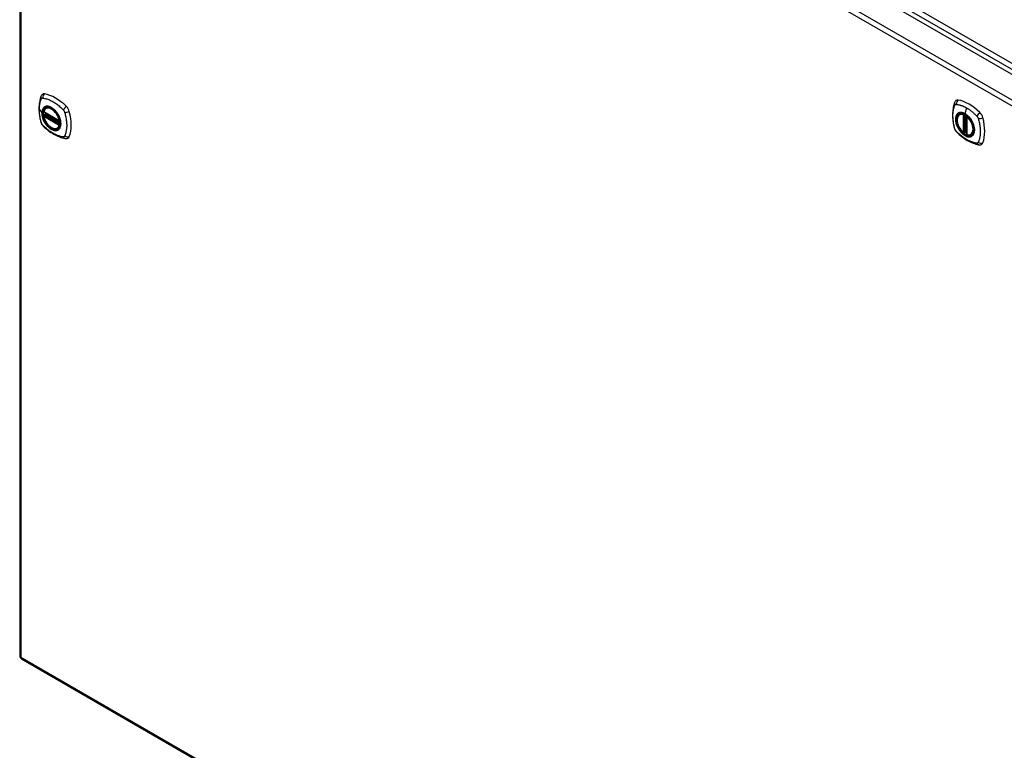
# Model space of a CAD drawing. Header units: inches. Extents: x 635 to 746, y 250 to 345.
# Tile 2 of 10: x 635 to 662, y 306 to 326. Entities that reach past the tile are written whole.
import ezdxf

# ---------------------------------------------------------------- set-up
doc = ezdxf.new("R2010")
doc.units = ezdxf.units.IN
doc.header["$MEASUREMENT"] = 0
doc.layers.add('Visible Edges(ANSI)', color=7, linetype='Continuous', lineweight=25)
doc.layers.add('Visible Tangent Edges(ANSI)', color=7, linetype='Continuous', lineweight=25)

msp = doc.modelspace()

# ---------------------------------------------------------------- linework, layer by layer
at = {"layer": 'Visible Edges(ANSI)'}
for p, q in [((636.054, 338.974), (686.686, 309.742)), ((635.364, 338.553), (635.364, 308.571)), ((636.065, 323.189), (636.076, 323.195)), ((636.009, 323.085), (636.423, 322.846)), ((636.009, 322.989), (636.023, 322.997)), ((636.028, 323.009), (636.028, 323.011)), ((636.034, 323.023), (636.075, 323.047)), ((660.444, 323.022), (660.455, 323.028)), ((660.639, 322.961), (660.639, 322.483)), ((636.378, 322.647), (636.389, 322.653)), ((660.57, 322.539), (660.557, 322.531)), ((660.585, 322.537), (660.583, 322.538)), ((660.639, 322.559), (660.598, 322.536)), ((660.757, 322.48), (660.768, 322.486)), ((635.414, 308.485), (686.046, 279.253))]:
    msp.add_line(p, q, dxfattribs=at)
at = {"layer": 'Visible Edges(ANSI)', "flags": 128}
for points in [[(635.932, 323.498), (635.924, 323.477), (635.917, 323.457), (635.912, 323.439), (635.907, 323.42), (635.903, 323.401), (635.899, 323.382), (635.891, 323.342), (635.886, 323.301), (635.882, 323.26), (635.879, 323.218), (635.879, 323.175), (635.879, 323.131), (635.882, 323.087), (635.886, 323.043), (635.891, 322.998), (635.898, 322.952), (635.906, 322.907), (635.916, 322.861), (635.922, 322.838), (635.925, 322.826), (635.928, 322.812)], [(635.969, 323.554), (635.957, 323.541), (635.946, 323.527), (635.938, 323.512), (635.932, 323.498)], [(636.003, 323.098), (636.007, 323.113), (636.013, 323.127), (636.019, 323.14), (636.026, 323.152), (636.034, 323.163), (636.044, 323.173), (636.054, 323.181), (636.065, 323.189)], [(660.311, 323.332), (660.303, 323.311), (660.297, 323.291), (660.291, 323.272), (660.286, 323.254), (660.282, 323.235), (660.278, 323.216), (660.271, 323.176), (660.265, 323.135), (660.261, 323.093), (660.259, 323.051), (660.258, 323.008), (660.259, 322.965), (660.261, 322.921), (660.265, 322.876), (660.27, 322.831), (660.277, 322.786), (660.286, 322.74), (660.295, 322.695), (660.301, 322.672), (660.304, 322.66), (660.308, 322.646)], [(660.349, 323.388), (660.336, 323.374), (660.325, 323.36), (660.317, 323.346), (660.311, 323.332)], [(636.378, 322.647), (636.367, 322.641), (636.354, 322.636), (636.342, 322.633), (636.329, 322.631), (636.315, 322.631), (636.301, 322.632), (636.287, 322.634), (636.272, 322.637), (636.258, 322.642), (636.243, 322.648), (636.228, 322.655), (636.214, 322.663), (636.199, 322.672), (636.185, 322.682), (636.17, 322.693), (636.156, 322.705), (636.142, 322.718), (636.129, 322.732), (636.116, 322.747), (636.103, 322.762), (636.091, 322.778), (636.079, 322.795), (636.068, 322.812), (636.058, 322.83), (636.048, 322.847), (636.039, 322.866), (636.031, 322.884), (636.024, 322.903), (636.017, 322.921), (636.012, 322.94), (636.007, 322.959), (636.003, 322.977)], [(636.023, 322.997), (636.025, 322.999), (636.027, 323.002), (636.028, 323.006), (636.028, 323.009)], [(636.318, 323.109), (636.336, 323.086), (636.354, 323.063), (636.371, 323.038), (636.387, 323.013), (636.401, 322.987), (636.414, 322.96), (636.425, 322.933), (636.435, 322.905)], [(660.543, 322.532), (660.529, 322.545), (660.515, 322.558), (660.502, 322.573), (660.489, 322.588), (660.477, 322.603), (660.465, 322.619), (660.454, 322.636), (660.443, 322.654), (660.433, 322.671), (660.423, 322.689), (660.415, 322.708), (660.407, 322.726), (660.4, 322.745), (660.394, 322.764), (660.389, 322.782), (660.384, 322.801), (660.381, 322.819), (660.378, 322.837), (660.377, 322.855), (660.376, 322.872), (660.376, 322.889), (660.378, 322.905), (660.38, 322.921), (660.383, 322.935), (660.388, 322.95), (660.393, 322.963), (660.399, 322.975), (660.406, 322.987), (660.415, 322.998), (660.424, 323.007), (660.434, 323.015), (660.444, 323.022)], [(660.697, 322.942), (660.716, 322.92), (660.734, 322.896), (660.75, 322.872), (660.766, 322.846), (660.78, 322.82), (660.793, 322.793), (660.805, 322.766), (660.814, 322.739)], [(635.928, 322.812), (635.933, 322.799), (635.938, 322.786), (635.944, 322.773), (635.95, 322.761), (635.958, 322.749), (635.966, 322.738), (635.974, 322.727), (635.984, 322.716)], [(635.984, 322.716), (635.994, 322.706), (636.003, 322.697), (636.021, 322.681), (636.055, 322.65), (636.09, 322.62), (636.126, 322.591), (636.162, 322.564), (636.199, 322.538), (636.236, 322.514), (636.273, 322.492), (636.31, 322.471), (636.348, 322.452), (636.386, 322.435), (636.424, 322.419), (636.462, 322.406), (636.501, 322.394), (636.539, 322.384), (636.558, 322.38), (636.568, 322.378), (636.579, 322.376)], [(660.308, 322.646), (660.312, 322.633), (660.317, 322.619), (660.323, 322.607), (660.33, 322.595), (660.337, 322.583), (660.345, 322.571), (660.354, 322.56), (660.363, 322.55)], [(660.363, 322.55), (660.373, 322.54), (660.382, 322.531), (660.4, 322.514), (660.434, 322.484), (660.469, 322.454), (660.505, 322.425), (660.541, 322.398), (660.578, 322.372), (660.615, 322.348), (660.652, 322.326), (660.69, 322.305), (660.727, 322.286), (660.765, 322.269), (660.804, 322.253), (660.842, 322.239), (660.88, 322.228), (660.918, 322.218), (660.937, 322.214), (660.947, 322.212), (660.959, 322.21)], [(660.583, 322.538), (660.581, 322.54), (660.577, 322.541), (660.573, 322.54), (660.57, 322.539)], [(660.757, 322.48), (660.745, 322.474), (660.733, 322.47), (660.72, 322.467), (660.706, 322.465), (660.692, 322.465), (660.677, 322.466), (660.663, 322.468), (660.648, 322.472)], [(636.579, 322.376), (636.595, 322.374), (636.611, 322.374), (636.629, 322.376), (636.647, 322.381)], [(660.959, 322.21), (660.974, 322.208), (660.991, 322.208), (661.008, 322.21), (661.026, 322.215)]]:
    msp.add_lwpolyline(points, dxfattribs=at)
at = {"layer": 'Visible Edges(ANSI)'}
for centre, radius, start, end in [((636.015, 323.095), 0.0118, 166.5554, 240), ((636.015, 322.979), 0.0118, 120, 190.611), ((636.04, 323.013), 0.0118, 120, 187.8283), ((660.651, 322.961), 0.0118, 137.3656, 180), ((636.429, 322.856), 0.0118, 240, 282.6344), ((660.551, 322.541), 0.0118, 229.389, 300), ((660.593, 322.546), 0.0118, 232.1717, 300), ((660.651, 322.483), 0.0118, 180, 253.4446), ((635.463, 308.571), 0.099, 180, 240)]:
    msp.add_arc(centre, radius, start, end, dxfattribs=at)
for centre, major_axis, start_param, end_param in [((636.068, 323.408), (-0.089, 0.153), 5.825423, 6.408181), ((636.319, 322.411), (-0.64, 1.108), 5.170151, 5.825423), ((636.215, 322.914), (0.157, -0.273), 2.363977, 7.060801), ((636.57, 323.119), (0.089, -0.153), 1.113034, 2.028558), ((660.448, 323.242), (-0.089, 0.153), 5.825423, 6.408181), ((660.699, 322.245), (-0.64, 1.108), 5.170151, 5.825423), ((635.832, 323.255), (-0.64, 1.108), 3.599355, 4.254627), ((660.594, 322.747), (0.157, -0.273), 2.363977, 7.060801), ((660.949, 322.952), (0.089, -0.153), 1.113034, 2.028558), ((660.211, 323.089), (-0.64, 1.108), 3.599355, 4.254627), ((636.57, 322.54), (0.089, -0.153), 6.158189, 6.740947), ((660.949, 322.373), (0.089, -0.153), 6.158189, 6.740947)]:
    msp.add_ellipse(centre, major_axis=major_axis, ratio=0.57735, start_param=start_param, end_param=end_param, dxfattribs=at)
for centre, major_axis in [((636.211, 322.912), (0.16, -0.277)), ((660.59, 322.745), (-0.16, 0.277))]:
    msp.add_ellipse(centre, major_axis=major_axis, ratio=0.57735, dxfattribs=at)
at = {"layer": 'Visible Tangent Edges(ANSI)'}
for p, q in [((636.115, 339.075), (686.887, 309.762)), ((636.185, 339.196), (686.415, 310.196)), ((686.026, 309.28), (635.393, 338.512)), ((635.393, 338.512), (635.393, 308.53)), ((635.463, 338.633), (686.096, 309.401)), ((660.633, 323.192), (660.589, 323.036)), ((635.889, 323.147), (635.958, 323.057)), ((636.42, 322.851), (636.006, 323.09)), ((636.006, 322.974), (636.42, 322.735)), ((636.015, 322.989), (636.026, 322.995)), ((636.429, 322.75), (636.015, 322.989)), ((636.026, 322.995), (636.436, 322.759)), ((636.437, 322.776), (636.034, 323.008)), ((636.04, 323.023), (636.078, 323.045)), ((636.437, 322.793), (636.04, 323.023)), ((660.542, 323.014), (660.542, 322.536)), ((660.559, 323.014), (660.566, 323.018)), ((660.559, 322.536), (660.559, 323.014)), ((660.57, 323.016), (660.57, 322.543)), ((660.586, 322.544), (660.586, 323.009)), ((660.601, 322.541), (660.601, 323)), ((660.643, 322.478), (660.643, 322.956)), ((636.435, 322.754), (636.429, 322.75)), ((660.57, 322.543), (660.559, 322.536)), ((660.639, 322.563), (660.601, 322.541)), ((635.393, 308.53), (686.026, 279.298))]:
    msp.add_line(p, q, dxfattribs=at)
at = {"layer": 'Visible Tangent Edges(ANSI)', "flags": 128}
for points in [[(635.942, 323.433), (635.943, 323.434), (635.944, 323.436), (635.945, 323.437), (635.946, 323.439), (635.947, 323.44), (635.948, 323.442), (635.95, 323.443), (635.951, 323.444), (635.952, 323.446), (635.954, 323.447), (635.955, 323.448), (635.957, 323.449), (635.958, 323.449), (635.96, 323.45), (635.962, 323.451), (635.963, 323.451), (635.965, 323.452), (635.967, 323.452), (635.969, 323.453), (635.97, 323.453), (635.972, 323.453), (635.974, 323.453), (635.976, 323.454), (635.978, 323.453)], [(635.978, 323.453), (636.002, 323.451), (636.024, 323.447), (636.046, 323.442), (636.069, 323.436), (636.092, 323.43), (636.114, 323.422), (636.138, 323.414), (636.161, 323.405), (636.184, 323.394), (636.207, 323.383), (636.231, 323.371), (636.254, 323.358), (636.277, 323.344), (636.301, 323.329), (636.324, 323.314), (636.347, 323.297), (636.37, 323.28), (636.393, 323.262), (636.415, 323.243), (636.438, 323.223), (636.46, 323.203), (636.482, 323.183), (636.504, 323.161), (636.528, 323.136)], [(635.889, 323.147), (635.889, 323.161), (635.889, 323.174), (635.889, 323.187), (635.89, 323.2), (635.891, 323.213), (635.892, 323.226), (635.893, 323.239), (635.895, 323.251), (635.896, 323.263), (635.898, 323.276), (635.9, 323.288), (635.902, 323.3), (635.904, 323.311), (635.907, 323.323), (635.909, 323.335), (635.912, 323.346), (635.915, 323.357), (635.918, 323.368), (635.921, 323.379), (635.925, 323.39), (635.928, 323.4), (635.932, 323.411), (635.936, 323.421), (635.942, 323.433)], [(636.016, 323.209), (636.011, 323.205), (636.007, 323.201), (636.002, 323.196), (635.998, 323.192), (635.994, 323.187), (635.991, 323.182), (635.987, 323.176), (635.984, 323.171), (635.981, 323.165), (635.978, 323.159), (635.975, 323.153), (635.973, 323.147), (635.97, 323.14), (635.968, 323.133), (635.966, 323.126), (635.964, 323.119), (635.963, 323.112), (635.961, 323.105), (635.96, 323.097), (635.959, 323.089), (635.959, 323.081), (635.958, 323.073), (635.958, 323.065), (635.958, 323.057)], [(635.961, 323.055), (635.962, 323.079), (635.965, 323.101), (635.969, 323.122), (635.975, 323.142), (635.983, 323.16), (635.992, 323.176), (636.003, 323.19), (636.015, 323.203), (636.029, 323.213), (636.044, 323.221), (636.06, 323.227), (636.077, 323.231), (636.095, 323.233), (636.114, 323.232), (636.134, 323.229), (636.154, 323.224), (636.175, 323.216), (636.196, 323.207), (636.217, 323.195), (636.238, 323.181), (636.258, 323.166), (636.279, 323.148), (636.298, 323.129), (636.318, 323.109)], [(636.049, 323.228), (636.047, 323.227), (636.046, 323.227), (636.044, 323.226), (636.043, 323.225), (636.041, 323.225), (636.04, 323.224), (636.039, 323.223), (636.037, 323.223), (636.036, 323.222), (636.034, 323.221), (636.033, 323.22), (636.031, 323.22), (636.03, 323.219), (636.029, 323.218), (636.027, 323.217), (636.026, 323.216), (636.025, 323.215), (636.023, 323.214), (636.022, 323.214), (636.021, 323.213), (636.019, 323.212), (636.018, 323.211), (636.017, 323.21), (636.016, 323.209)], [(636.371, 323.042), (636.359, 323.059), (636.347, 323.075), (636.335, 323.091), (636.322, 323.107), (636.309, 323.121), (636.295, 323.136), (636.282, 323.149), (636.268, 323.161), (636.253, 323.173), (636.239, 323.184), (636.225, 323.193), (636.21, 323.202), (636.195, 323.21), (636.181, 323.217), (636.166, 323.223), (636.152, 323.228), (636.138, 323.232), (636.124, 323.234), (636.111, 323.236), (636.097, 323.237), (636.085, 323.236), (636.072, 323.234), (636.06, 323.232), (636.049, 323.228)], [(660.321, 322.632), (660.311, 322.665), (660.304, 322.694), (660.297, 322.724), (660.291, 322.753), (660.286, 322.783), (660.281, 322.812), (660.277, 322.841), (660.274, 322.869), (660.271, 322.898), (660.269, 322.926), (660.268, 322.953), (660.268, 322.981), (660.268, 323.007), (660.269, 323.034), (660.271, 323.059), (660.274, 323.085), (660.277, 323.109), (660.281, 323.133), (660.286, 323.157), (660.291, 323.18), (660.297, 323.202), (660.304, 323.223), (660.311, 323.244), (660.321, 323.266)], [(660.321, 323.266), (660.322, 323.267), (660.322, 323.268), (660.323, 323.269), (660.323, 323.27), (660.324, 323.27), (660.324, 323.271), (660.325, 323.272), (660.325, 323.273), (660.326, 323.273), (660.326, 323.274), (660.327, 323.275), (660.328, 323.275), (660.328, 323.276), (660.329, 323.277), (660.33, 323.277), (660.33, 323.278), (660.331, 323.279), (660.332, 323.279), (660.332, 323.28), (660.333, 323.28), (660.334, 323.281), (660.335, 323.281), (660.335, 323.282), (660.336, 323.282)], [(660.336, 323.282), (660.337, 323.283), (660.338, 323.283), (660.338, 323.283), (660.339, 323.284), (660.34, 323.284), (660.341, 323.285), (660.342, 323.285), (660.343, 323.285), (660.343, 323.285), (660.344, 323.286), (660.345, 323.286), (660.346, 323.286), (660.347, 323.286), (660.348, 323.286), (660.349, 323.287), (660.35, 323.287), (660.351, 323.287), (660.352, 323.287), (660.353, 323.287), (660.353, 323.287), (660.354, 323.287), (660.355, 323.287), (660.356, 323.287), (660.357, 323.287)], [(660.357, 323.287), (660.37, 323.286), (660.381, 323.285), (660.392, 323.283), (660.403, 323.281), (660.414, 323.278), (660.425, 323.276), (660.437, 323.273), (660.448, 323.27), (660.459, 323.267), (660.471, 323.263), (660.482, 323.26), (660.494, 323.256), (660.505, 323.252), (660.517, 323.248), (660.528, 323.243), (660.54, 323.238), (660.552, 323.233), (660.563, 323.228), (660.575, 323.223), (660.586, 323.217), (660.598, 323.211), (660.61, 323.205), (660.622, 323.198), (660.633, 323.192)], [(660.633, 323.192), (660.645, 323.185), (660.657, 323.178), (660.668, 323.17), (660.68, 323.163), (660.691, 323.155), (660.703, 323.147), (660.715, 323.139), (660.726, 323.131), (660.738, 323.122), (660.749, 323.113), (660.76, 323.104), (660.772, 323.095), (660.783, 323.086), (660.795, 323.077), (660.806, 323.067), (660.817, 323.057), (660.828, 323.047), (660.839, 323.037), (660.85, 323.027), (660.861, 323.016), (660.872, 323.006), (660.883, 322.995), (660.894, 322.984), (660.907, 322.97)], [(635.942, 322.798), (635.936, 322.816), (635.932, 322.831), (635.928, 322.846), (635.925, 322.861), (635.921, 322.876), (635.918, 322.89), (635.915, 322.905), (635.912, 322.92), (635.909, 322.935), (635.907, 322.949), (635.904, 322.964), (635.902, 322.978), (635.9, 322.993), (635.898, 323.007), (635.896, 323.022), (635.895, 323.036), (635.893, 323.05), (635.892, 323.064), (635.891, 323.078), (635.89, 323.092), (635.889, 323.106), (635.889, 323.12), (635.889, 323.134), (635.889, 323.147)], [(635.958, 323.057), (635.958, 323.048), (635.958, 323.04), (635.959, 323.031), (635.959, 323.022), (635.96, 323.013), (635.961, 323.004), (635.963, 322.995), (635.964, 322.986), (635.966, 322.977), (635.968, 322.968), (635.97, 322.958), (635.973, 322.949), (635.975, 322.94), (635.978, 322.93), (635.981, 322.921), (635.984, 322.912), (635.987, 322.902), (635.991, 322.893), (635.995, 322.883), (635.998, 322.874), (636.002, 322.865), (636.007, 322.855), (636.011, 322.846), (636.016, 322.837)], [(636.435, 322.905), (636.449, 322.857), (636.457, 322.811), (636.459, 322.766), (636.457, 322.725), (636.448, 322.688), (636.434, 322.656), (636.416, 322.63), (636.392, 322.61), (636.365, 322.596), (636.335, 322.59), (636.301, 322.591), (636.265, 322.599), (636.229, 322.614), (636.191, 322.636), (636.154, 322.663), (636.119, 322.696), (636.085, 322.735), (636.055, 322.776), (636.027, 322.821), (636.004, 322.868), (635.986, 322.916), (635.972, 322.964), (635.964, 323.011), (635.961, 323.055)], [(636.023, 322.997), (636.023, 322.997), (636.023, 322.997), (636.023, 322.997), (636.023, 322.997), (636.023, 322.997), (636.023, 322.997), (636.023, 322.997), (636.023, 322.997), (636.022, 322.997), (636.022, 322.997), (636.022, 322.997), (636.022, 322.997), (636.022, 322.997), (636.022, 322.997), (636.022, 322.997), (636.022, 322.997), (636.022, 322.997), (636.022, 322.997), (636.022, 322.997), (636.022, 322.997), (636.022, 322.997), (636.022, 322.997), (636.022, 322.997), (636.022, 322.997)], [(636.022, 322.997), (636.022, 322.997), (636.022, 322.997), (636.022, 322.997), (636.022, 322.997), (636.022, 322.997), (636.022, 322.997), (636.022, 322.997), (636.022, 322.997), (636.022, 322.997), (636.023, 322.997), (636.023, 322.997), (636.023, 322.997), (636.023, 322.997), (636.023, 322.997), (636.023, 322.997), (636.023, 322.996), (636.023, 322.996), (636.023, 322.996), (636.024, 322.996), (636.024, 322.996), (636.024, 322.996), (636.024, 322.996), (636.024, 322.996), (636.025, 322.996)], [(636.025, 322.996), (636.025, 322.996), (636.025, 322.996), (636.025, 322.996), (636.025, 322.996), (636.025, 322.996), (636.025, 322.996), (636.025, 322.996), (636.025, 322.996), (636.025, 322.996), (636.025, 322.996), (636.025, 322.996), (636.025, 322.996), (636.025, 322.996), (636.025, 322.996), (636.025, 322.996), (636.026, 322.996), (636.026, 322.996), (636.026, 322.996), (636.026, 322.996), (636.026, 322.995), (636.026, 322.995), (636.026, 322.995), (636.026, 322.995), (636.026, 322.995)], [(636.028, 323.01), (636.028, 323.01), (636.028, 323.01), (636.028, 323.01), (636.028, 323.01), (636.028, 323.01), (636.028, 323.01), (636.028, 323.01), (636.028, 323.01), (636.028, 323.01), (636.028, 323.01), (636.028, 323.01), (636.028, 323.01), (636.028, 323.01), (636.028, 323.01), (636.028, 323.01), (636.028, 323.009), (636.028, 323.009), (636.028, 323.009), (636.028, 323.009), (636.028, 323.009), (636.028, 323.009), (636.028, 323.009), (636.028, 323.009), (636.028, 323.009)], [(636.031, 323.01), (636.031, 323.01), (636.031, 323.01), (636.031, 323.01), (636.031, 323.01), (636.03, 323.01), (636.03, 323.01), (636.03, 323.01), (636.03, 323.01), (636.03, 323.01), (636.03, 323.01), (636.029, 323.01), (636.029, 323.01), (636.029, 323.01), (636.029, 323.01), (636.029, 323.01), (636.029, 323.01), (636.029, 323.01), (636.029, 323.01), (636.029, 323.01), (636.029, 323.01), (636.028, 323.01), (636.028, 323.01), (636.028, 323.01), (636.028, 323.01)], [(636.034, 323.008), (636.034, 323.008), (636.034, 323.008), (636.034, 323.008), (636.034, 323.008), (636.034, 323.009), (636.034, 323.009), (636.033, 323.009), (636.033, 323.009), (636.033, 323.009), (636.033, 323.009), (636.033, 323.009), (636.033, 323.009), (636.033, 323.009), (636.033, 323.009), (636.032, 323.009), (636.032, 323.009), (636.032, 323.009), (636.032, 323.009), (636.032, 323.009), (636.032, 323.009), (636.032, 323.01), (636.032, 323.01), (636.031, 323.01), (636.031, 323.01)], [(636.404, 322.984), (636.403, 322.987), (636.401, 322.989), (636.4, 322.992), (636.399, 322.994), (636.398, 322.997), (636.396, 322.999), (636.395, 323.002), (636.394, 323.004), (636.392, 323.006), (636.391, 323.009), (636.389, 323.011), (636.388, 323.014), (636.387, 323.016), (636.385, 323.018), (636.384, 323.021), (636.382, 323.023), (636.381, 323.026), (636.38, 323.028), (636.378, 323.03), (636.377, 323.033), (636.375, 323.035), (636.374, 323.037), (636.372, 323.04), (636.371, 323.042)], [(636.404, 322.613), (636.413, 322.621), (636.421, 322.63), (636.429, 322.64), (636.436, 322.651), (636.442, 322.662), (636.447, 322.675), (636.452, 322.688), (636.456, 322.702), (636.459, 322.717), (636.461, 322.733), (636.462, 322.749), (636.462, 322.765), (636.462, 322.782), (636.461, 322.8), (636.459, 322.818), (636.456, 322.836), (636.452, 322.854), (636.447, 322.873), (636.442, 322.892), (636.436, 322.91), (636.429, 322.929), (636.421, 322.948), (636.413, 322.966), (636.404, 322.984)], [(636.528, 323.136), (636.53, 323.134), (636.532, 323.132), (636.533, 323.129), (636.535, 323.127), (636.537, 323.125), (636.539, 323.122), (636.541, 323.12), (636.543, 323.117), (636.544, 323.115), (636.546, 323.112), (636.547, 323.109), (636.549, 323.107), (636.551, 323.104), (636.552, 323.101), (636.553, 323.099), (636.555, 323.096), (636.556, 323.093), (636.557, 323.09), (636.559, 323.087), (636.56, 323.085), (636.561, 323.082), (636.562, 323.079), (636.563, 323.076), (636.564, 323.073)], [(636.564, 323.073), (636.574, 323.04), (636.581, 323.011), (636.588, 322.981), (636.594, 322.952), (636.6, 322.923), (636.605, 322.894), (636.609, 322.865), (636.613, 322.836), (636.616, 322.808), (636.618, 322.78), (636.619, 322.753), (636.619, 322.726), (636.619, 322.699), (636.618, 322.672), (636.616, 322.647), (636.613, 322.621), (636.609, 322.597), (636.605, 322.573), (636.6, 322.549), (636.595, 322.526), (636.588, 322.503), (636.581, 322.482), (636.574, 322.461), (636.564, 322.439)], [(660.395, 323.042), (660.386, 323.034), (660.378, 323.025), (660.37, 323.015), (660.363, 323.005), (660.357, 322.993), (660.352, 322.98), (660.347, 322.967), (660.344, 322.953), (660.341, 322.938), (660.339, 322.923), (660.337, 322.907), (660.337, 322.89), (660.337, 322.873), (660.339, 322.856), (660.341, 322.838), (660.344, 322.82), (660.347, 322.801), (660.352, 322.782), (660.357, 322.764), (660.363, 322.745), (660.37, 322.726), (660.378, 322.708), (660.386, 322.689), (660.395, 322.671)], [(660.814, 322.739), (660.832, 322.671), (660.839, 322.605), (660.834, 322.547), (660.818, 322.497), (660.791, 322.459), (660.755, 322.434), (660.712, 322.424), (660.663, 322.428), (660.61, 322.446), (660.557, 322.479), (660.505, 322.524), (660.456, 322.579), (660.415, 322.641), (660.381, 322.708), (660.357, 322.777), (660.343, 322.844), (660.341, 322.908), (660.351, 322.963), (660.371, 323.008), (660.401, 323.042), (660.44, 323.061), (660.486, 323.066), (660.537, 323.056), (660.59, 323.032)], [(660.428, 323.062), (660.427, 323.061), (660.425, 323.06), (660.424, 323.06), (660.422, 323.059), (660.421, 323.058), (660.419, 323.058), (660.418, 323.057), (660.416, 323.056), (660.415, 323.056), (660.413, 323.055), (660.412, 323.054), (660.411, 323.053), (660.409, 323.052), (660.408, 323.052), (660.407, 323.051), (660.405, 323.05), (660.404, 323.049), (660.403, 323.048), (660.401, 323.047), (660.4, 323.046), (660.399, 323.045), (660.397, 323.044), (660.396, 323.043), (660.395, 323.042)], [(660.589, 323.036), (660.582, 323.04), (660.575, 323.044), (660.568, 323.047), (660.56, 323.051), (660.553, 323.054), (660.546, 323.057), (660.539, 323.059), (660.532, 323.061), (660.524, 323.064), (660.517, 323.065), (660.51, 323.067), (660.504, 323.068), (660.497, 323.069), (660.49, 323.07), (660.483, 323.07), (660.477, 323.07), (660.47, 323.07), (660.464, 323.07), (660.458, 323.069), (660.452, 323.068), (660.445, 323.067), (660.44, 323.065), (660.434, 323.064), (660.428, 323.062)], [(660.75, 322.876), (660.744, 322.884), (660.739, 322.893), (660.733, 322.901), (660.727, 322.909), (660.72, 322.917), (660.714, 322.925), (660.708, 322.933), (660.701, 322.941), (660.695, 322.948), (660.688, 322.955), (660.682, 322.962), (660.675, 322.969), (660.668, 322.976), (660.661, 322.982), (660.654, 322.989), (660.647, 322.995), (660.64, 323.001), (660.633, 323.007), (660.625, 323.012), (660.618, 323.017), (660.611, 323.022), (660.604, 323.027), (660.597, 323.032), (660.589, 323.036)], [(660.59, 323.032), (660.594, 323.03), (660.599, 323.027), (660.604, 323.024), (660.608, 323.021), (660.613, 323.018), (660.617, 323.015), (660.622, 323.011), (660.627, 323.008), (660.631, 323.004), (660.636, 323.001), (660.64, 322.997), (660.645, 322.993), (660.649, 322.99), (660.654, 322.986), (660.658, 322.982), (660.663, 322.978), (660.667, 322.974), (660.671, 322.969), (660.676, 322.965), (660.68, 322.961), (660.684, 322.956), (660.689, 322.952), (660.693, 322.947), (660.697, 322.942)], [(660.907, 322.97), (660.909, 322.968), (660.911, 322.965), (660.913, 322.963), (660.915, 322.961), (660.916, 322.958), (660.918, 322.956), (660.92, 322.953), (660.922, 322.951), (660.923, 322.948), (660.925, 322.946), (660.927, 322.943), (660.928, 322.94), (660.93, 322.938), (660.931, 322.935), (660.933, 322.932), (660.934, 322.93), (660.935, 322.927), (660.937, 322.924), (660.938, 322.921), (660.939, 322.918), (660.94, 322.915), (660.941, 322.913), (660.942, 322.91), (660.943, 322.907)], [(635.957, 322.765), (635.956, 322.766), (635.955, 322.767), (635.955, 322.769), (635.954, 322.77), (635.953, 322.771), (635.952, 322.773), (635.952, 322.774), (635.951, 322.776), (635.95, 322.777), (635.95, 322.778), (635.949, 322.78), (635.948, 322.781), (635.948, 322.783), (635.947, 322.784), (635.947, 322.785), (635.946, 322.787), (635.945, 322.788), (635.945, 322.79), (635.944, 322.791), (635.944, 322.792), (635.943, 322.794), (635.943, 322.795), (635.942, 322.797), (635.942, 322.798)], [(635.978, 322.735), (635.977, 322.736), (635.976, 322.737), (635.975, 322.738), (635.974, 322.74), (635.973, 322.741), (635.972, 322.742), (635.971, 322.743), (635.97, 322.744), (635.97, 322.746), (635.969, 322.747), (635.968, 322.748), (635.967, 322.749), (635.966, 322.75), (635.965, 322.752), (635.964, 322.753), (635.963, 322.754), (635.963, 322.756), (635.962, 322.757), (635.961, 322.758), (635.96, 322.759), (635.959, 322.761), (635.958, 322.762), (635.958, 322.763), (635.957, 322.765)], [(636.528, 322.418), (636.504, 322.42), (636.482, 322.424), (636.46, 322.429), (636.438, 322.435), (636.415, 322.442), (636.393, 322.45), (636.37, 322.458), (636.347, 322.468), (636.324, 322.478), (636.301, 322.489), (636.277, 322.501), (636.254, 322.514), (636.231, 322.528), (636.207, 322.543), (636.184, 322.559), (636.161, 322.575), (636.138, 322.592), (636.114, 322.61), (636.092, 322.629), (636.069, 322.648), (636.046, 322.668), (636.024, 322.689), (636.002, 322.71), (635.978, 322.735)], [(636.016, 322.837), (636.017, 322.835), (636.018, 322.832), (636.019, 322.83), (636.021, 322.827), (636.022, 322.825), (636.023, 322.822), (636.025, 322.82), (636.026, 322.817), (636.027, 322.815), (636.029, 322.813), (636.03, 322.81), (636.031, 322.808), (636.033, 322.805), (636.034, 322.803), (636.036, 322.801), (636.037, 322.798), (636.039, 322.796), (636.04, 322.793), (636.041, 322.791), (636.043, 322.789), (636.044, 322.786), (636.046, 322.784), (636.047, 322.782), (636.049, 322.779)], [(636.049, 322.779), (636.06, 322.763), (636.072, 322.746), (636.085, 322.73), (636.098, 322.715), (636.111, 322.7), (636.124, 322.686), (636.138, 322.673), (636.152, 322.661), (636.166, 322.649), (636.181, 322.638), (636.195, 322.628), (636.21, 322.62), (636.225, 322.612), (636.239, 322.605), (636.254, 322.599), (636.268, 322.594), (636.282, 322.59), (636.296, 322.587), (636.309, 322.586), (636.322, 322.585), (636.335, 322.586), (636.347, 322.587), (636.359, 322.59), (636.371, 322.594)], [(660.395, 322.671), (660.396, 322.668), (660.397, 322.666), (660.399, 322.663), (660.4, 322.661), (660.401, 322.658), (660.403, 322.656), (660.404, 322.654), (660.405, 322.651), (660.407, 322.649), (660.408, 322.646), (660.409, 322.644), (660.411, 322.641), (660.412, 322.639), (660.413, 322.637), (660.415, 322.634), (660.416, 322.632), (660.418, 322.63), (660.419, 322.627), (660.421, 322.625), (660.422, 322.622), (660.424, 322.62), (660.425, 322.618), (660.427, 322.615), (660.428, 322.613)], [(660.783, 322.818), (660.782, 322.821), (660.781, 322.823), (660.779, 322.825), (660.778, 322.828), (660.777, 322.83), (660.775, 322.833), (660.774, 322.835), (660.773, 322.838), (660.771, 322.84), (660.77, 322.842), (660.769, 322.845), (660.767, 322.847), (660.766, 322.85), (660.765, 322.852), (660.763, 322.854), (660.762, 322.857), (660.76, 322.859), (660.759, 322.862), (660.757, 322.864), (660.756, 322.866), (660.754, 322.869), (660.753, 322.871), (660.751, 322.873), (660.75, 322.876)], [(660.783, 322.446), (660.792, 322.455), (660.8, 322.464), (660.808, 322.474), (660.815, 322.484), (660.821, 322.496), (660.826, 322.509), (660.831, 322.522), (660.835, 322.536), (660.838, 322.551), (660.84, 322.566), (660.841, 322.582), (660.842, 322.599), (660.841, 322.616), (660.84, 322.633), (660.838, 322.651), (660.835, 322.669), (660.831, 322.688), (660.826, 322.706), (660.821, 322.725), (660.815, 322.744), (660.808, 322.763), (660.8, 322.781), (660.792, 322.8), (660.783, 322.818)], [(660.943, 322.907), (660.953, 322.874), (660.961, 322.844), (660.967, 322.815), (660.974, 322.785), (660.979, 322.756), (660.984, 322.727), (660.989, 322.698), (660.992, 322.67), (660.995, 322.642), (660.997, 322.614), (660.998, 322.586), (660.998, 322.559), (660.998, 322.532), (660.997, 322.506), (660.995, 322.48), (660.992, 322.455), (660.989, 322.43), (660.984, 322.406), (660.979, 322.382), (660.974, 322.359), (660.967, 322.337), (660.961, 322.315), (660.953, 322.294), (660.943, 322.272)], [(636.371, 322.594), (636.372, 322.594), (636.374, 322.595), (636.375, 322.595), (636.377, 322.596), (636.378, 322.597), (636.38, 322.597), (636.381, 322.598), (636.382, 322.599), (636.384, 322.6), (636.385, 322.6), (636.387, 322.601), (636.388, 322.602), (636.389, 322.603), (636.391, 322.604), (636.392, 322.604), (636.394, 322.605), (636.395, 322.606), (636.396, 322.607), (636.398, 322.608), (636.399, 322.609), (636.4, 322.61), (636.401, 322.611), (636.403, 322.612), (636.404, 322.613)], [(636.564, 322.439), (636.563, 322.437), (636.562, 322.435), (636.561, 322.434), (636.56, 322.432), (636.559, 322.431), (636.557, 322.43), (636.556, 322.428), (636.555, 322.427), (636.553, 322.426), (636.552, 322.425), (636.551, 322.424), (636.549, 322.423), (636.548, 322.422), (636.546, 322.421), (636.544, 322.421), (636.543, 322.42), (636.541, 322.419), (636.539, 322.419), (636.537, 322.419), (636.535, 322.418), (636.533, 322.418), (636.532, 322.418), (636.53, 322.418), (636.528, 322.418)], [(660.357, 322.569), (660.355, 322.571), (660.353, 322.573), (660.352, 322.576), (660.35, 322.578), (660.348, 322.58), (660.346, 322.583), (660.344, 322.585), (660.343, 322.588), (660.341, 322.591), (660.339, 322.593), (660.338, 322.596), (660.336, 322.598), (660.335, 322.601), (660.333, 322.604), (660.332, 322.607), (660.33, 322.609), (660.329, 322.612), (660.328, 322.615), (660.326, 322.618), (660.325, 322.62), (660.324, 322.623), (660.323, 322.626), (660.322, 322.629), (660.321, 322.632)], [(660.907, 322.251), (660.883, 322.254), (660.861, 322.258), (660.839, 322.263), (660.817, 322.269), (660.795, 322.276), (660.772, 322.283), (660.749, 322.292), (660.726, 322.301), (660.703, 322.312), (660.68, 322.323), (660.657, 322.335), (660.633, 322.348), (660.61, 322.362), (660.587, 322.377), (660.563, 322.392), (660.54, 322.409), (660.517, 322.426), (660.494, 322.444), (660.471, 322.463), (660.448, 322.482), (660.426, 322.502), (660.403, 322.523), (660.381, 322.544), (660.357, 322.569)], [(660.428, 322.613), (660.44, 322.596), (660.452, 322.58), (660.464, 322.564), (660.477, 322.549), (660.49, 322.534), (660.504, 322.52), (660.518, 322.507), (660.532, 322.494), (660.546, 322.483), (660.56, 322.472), (660.575, 322.462), (660.589, 322.453), (660.604, 322.445), (660.618, 322.438), (660.633, 322.432), (660.647, 322.428), (660.661, 322.424), (660.675, 322.421), (660.688, 322.419), (660.702, 322.419), (660.714, 322.419), (660.727, 322.421), (660.739, 322.424), (660.75, 322.427)], [(660.57, 322.543), (660.57, 322.543), (660.57, 322.543), (660.57, 322.543), (660.57, 322.543), (660.57, 322.543), (660.57, 322.543), (660.57, 322.543), (660.57, 322.542), (660.57, 322.542), (660.57, 322.542), (660.57, 322.542), (660.57, 322.542), (660.57, 322.542), (660.57, 322.542), (660.57, 322.542), (660.57, 322.542), (660.57, 322.542), (660.57, 322.542), (660.57, 322.542), (660.57, 322.542), (660.57, 322.542), (660.57, 322.541), (660.57, 322.541), (660.57, 322.541)], [(660.57, 322.541), (660.57, 322.541), (660.57, 322.541), (660.57, 322.541), (660.57, 322.541), (660.57, 322.54), (660.57, 322.54), (660.57, 322.54), (660.57, 322.54), (660.57, 322.54), (660.57, 322.54), (660.57, 322.54), (660.57, 322.54), (660.57, 322.539), (660.57, 322.539), (660.57, 322.539), (660.57, 322.539), (660.57, 322.539), (660.57, 322.539), (660.57, 322.539), (660.57, 322.539), (660.57, 322.539), (660.57, 322.539), (660.57, 322.539), (660.57, 322.539)], [(660.57, 322.539), (660.57, 322.539), (660.57, 322.539), (660.57, 322.539), (660.57, 322.539), (660.57, 322.539), (660.57, 322.539), (660.57, 322.539), (660.57, 322.539), (660.57, 322.539), (660.57, 322.539), (660.57, 322.539), (660.57, 322.539), (660.57, 322.539), (660.57, 322.539), (660.57, 322.539), (660.57, 322.539), (660.57, 322.539), (660.57, 322.539), (660.57, 322.539), (660.57, 322.539), (660.57, 322.539), (660.57, 322.539), (660.57, 322.539), (660.57, 322.539)], [(660.583, 322.538), (660.583, 322.538), (660.583, 322.538), (660.583, 322.538), (660.584, 322.538), (660.584, 322.538), (660.584, 322.538), (660.584, 322.538), (660.584, 322.538), (660.584, 322.538), (660.584, 322.538), (660.584, 322.538), (660.584, 322.538), (660.584, 322.538), (660.584, 322.538), (660.584, 322.538), (660.584, 322.538), (660.584, 322.538), (660.584, 322.538), (660.584, 322.538), (660.584, 322.538), (660.584, 322.537), (660.584, 322.537), (660.585, 322.537), (660.585, 322.537)], [(660.585, 322.54), (660.586, 322.541), (660.586, 322.541), (660.586, 322.541), (660.586, 322.541), (660.586, 322.541), (660.586, 322.541), (660.586, 322.541), (660.586, 322.541), (660.586, 322.542), (660.586, 322.542), (660.586, 322.542), (660.586, 322.542), (660.586, 322.542), (660.586, 322.542), (660.586, 322.542), (660.586, 322.543), (660.586, 322.543), (660.586, 322.543), (660.586, 322.543), (660.586, 322.543), (660.586, 322.543), (660.586, 322.543), (660.586, 322.544), (660.586, 322.544)], [(660.585, 322.537), (660.585, 322.537), (660.585, 322.538), (660.585, 322.538), (660.585, 322.538), (660.585, 322.538), (660.585, 322.538), (660.585, 322.538), (660.585, 322.538), (660.585, 322.538), (660.585, 322.538), (660.585, 322.538), (660.585, 322.538), (660.585, 322.539), (660.585, 322.539), (660.585, 322.539), (660.585, 322.539), (660.585, 322.539), (660.585, 322.539), (660.585, 322.539), (660.585, 322.54), (660.585, 322.54), (660.585, 322.54), (660.585, 322.54), (660.585, 322.54)], [(660.75, 322.427), (660.751, 322.428), (660.753, 322.428), (660.754, 322.429), (660.756, 322.43), (660.757, 322.43), (660.759, 322.431), (660.76, 322.432), (660.762, 322.432), (660.763, 322.433), (660.765, 322.434), (660.766, 322.435), (660.767, 322.436), (660.769, 322.436), (660.77, 322.437), (660.771, 322.438), (660.773, 322.439), (660.774, 322.44), (660.775, 322.441), (660.777, 322.442), (660.778, 322.443), (660.779, 322.444), (660.781, 322.444), (660.782, 322.445), (660.783, 322.446)], [(660.943, 322.272), (660.942, 322.271), (660.941, 322.269), (660.94, 322.268), (660.939, 322.266), (660.938, 322.265), (660.937, 322.263), (660.935, 322.262), (660.934, 322.261), (660.933, 322.26), (660.931, 322.258), (660.93, 322.257), (660.928, 322.257), (660.927, 322.256), (660.925, 322.255), (660.924, 322.254), (660.922, 322.254), (660.92, 322.253), (660.918, 322.253), (660.917, 322.252), (660.915, 322.252), (660.913, 322.252), (660.911, 322.251), (660.909, 322.251), (660.907, 322.251)]]:
    msp.add_lwpolyline(points, dxfattribs=at)
at = {"layer": 'Visible Tangent Edges(ANSI)'}
for centre, major_axis, ratio, start_param, end_param in [((636.042, 323.456), (-0.11, 0.042), 0.704518, 0, 0.765179), ((636.069, 323.472), (0.027, 0.115), 0.753705, 0.761071, 1.898341), ((636.214, 322.913), (-0.173, 0.3), 0.57735, 5.055237, 10.652726), ((636.213, 322.913), (-0.151, 0.261), 0.57735, 4.164956, 6.830618), ((636.222, 322.918), (-0.156, 0.271), 0.57735, 6.166197, 6.283185), ((636.598, 323.166), (0.0787, 0.088), 0.341266, 1.05898, 2.19625), ((660.421, 323.29), (-0.11, 0.042), 0.704518, 0, 0.765179), ((660.448, 323.305), (0.027, 0.115), 0.753705, 0.761071, 1.898341), ((635.962, 323.058), (0.00492, 0), 0.57735, 3.5561, 4.570492), ((636.015, 323.095), (-0.0115, 0.0027), 0.697177, 0, 0.936254), ((636.015, 322.979), (-0.0116, -0.0022), 0.424984, 0, 0.691657), ((636.015, 323.095), (-0.0059, -0.0102), 0.57735, 5.497787, 6.283185), ((636.015, 322.979), (-0.0059, -0.0102), 0.57735, 3.926991, 5.497787), ((636.213, 322.913), (0.151, -0.261), 0.57735, 4.164956, 6.830618), ((636.015, 322.979), (-0.0059, 0.0102), 0.57735, 5.497787, 6.283185), ((636.017, 323.008), (0.0018, -0.0117), 0.983841, 0.332621, 1.648576), ((636.023, 323.006), (0.0039, 0.0112), 0.653911, 3.808835, 5.235416), ((636.026, 323.005), (0.0059, 0.0102), 0.57735, 3.926991, 5.335914), ((636.04, 323.013), (-0.0117, -0.0016), 0.470841, 0, 0.203742), ((636.04, 323.013), (-0.0059, -0.0102), 0.57735, 3.926991, 5.351326), ((636.04, 323.013), (-0.0059, 0.0102), 0.57735, 5.497787, 6.283185), ((636.625, 323.119), (-0.116, -0.024), 0.341266, 0.945343, 2.082613), ((660.593, 322.747), (-0.173, 0.3), 0.57735, 5.055237, 10.652726), ((660.593, 322.746), (-0.151, 0.261), 0.57735, 5.735752, 8.401415), ((660.601, 322.751), (-0.156, 0.271), 0.57735, 6.166197, 6.283185), ((660.551, 323.019), (-0.0034, -0.0113), 0.697177, 4.264021, 5.346931), ((660.551, 323.019), (-0.0118, 0), 0.57735, 0.785398, 2.356194), ((660.551, 323.019), (0.0059, -0.0102), 0.57735, 0.785398, 1.517295), ((660.593, 323.036), (-0.00246, -0.00426), 0.57735, 5.126896, 6.141288), ((660.651, 322.961), (-0.0118, 0), 0.57735, 0, 0.785398), ((660.651, 322.961), (0.00769, 0.00897), 0.424984, 1.537927, 2.449935), ((660.593, 322.746), (0.151, -0.261), 0.57735, 5.735752, 8.401415), ((660.977, 323), (0.0787, 0.088), 0.341266, 1.05898, 2.19625), ((661.004, 322.953), (0.116, 0.024), 0.341266, 4.086935, 5.224206), ((636.042, 322.845), (-0.114, -0.032), 0.390453, 0, 0.392125), ((636.069, 322.798), (-0.0849, -0.0822), 0.390453, 5.89106, 6.283185), ((636.222, 322.918), (0.156, -0.271), 0.57735, 0, 0.116988), ((636.429, 322.856), (-0.0059, -0.0102), 0.57735, 5.497787, 6.283185), ((636.429, 322.856), (-0.0116, -0.0022), 0.424984, 0.691657, 1.603666), ((636.429, 322.74), (0.0059, 0.0102), 0.57735, 0.785398, 2.356194), ((636.429, 322.74), (0.0115, -0.0027), 0.697177, 4.077847, 5.160757), ((636.429, 322.74), (0.0059, -0.0102), 0.57735, 1.624298, 2.356194), ((636.598, 322.493), (-0.019, -0.117), 0.704518, 5.518007, 6.283185), ((636.625, 322.508), (-0.113, 0.035), 0.753705, 1.243252, 2.380522), ((660.421, 322.678), (-0.114, -0.032), 0.390453, 0, 0.392125), ((660.448, 322.632), (-0.0849, -0.0822), 0.390453, 5.89106, 6.283185), ((660.551, 322.541), (0.0118, 0), 0.57735, 3.926991, 5.497787), ((660.551, 322.541), (-0.00769, -0.00897), 0.424984, 5.591528, 6.283185), ((660.551, 322.541), (0.0059, -0.0102), 0.57735, 0, 0.785398), ((660.579, 322.538), (-0.0118, 0), 0.57735, 4.088863, 5.497787), ((660.578, 322.535), (-0.0116, 0.0022), 0.653911, 4.189362, 5.615943), ((660.577, 322.529), (-0.0092, 0.00741), 0.983841, 4.634609, 5.950564), ((660.593, 322.546), (0.0118, 0), 0.57735, 4.073452, 5.497787), ((660.593, 322.546), (-0.00724, -0.00933), 0.470841, 6.079443, 6.283185), ((660.593, 322.546), (0.0059, -0.0102), 0.57735, 0, 0.785398), ((660.651, 322.483), (-0.0118, 0), 0.57735, 0, 0.785398), ((660.651, 322.483), (-0.0034, -0.0113), 0.697177, 5.346931, 6.283185), ((660.601, 322.751), (0.156, -0.271), 0.57735, 0, 0.116988), ((660.977, 322.326), (-0.019, -0.117), 0.704518, 5.518007, 6.283185), ((661.004, 322.342), (0.113, -0.035), 0.753705, 4.384844, 5.522115), ((635.463, 308.571), (-0.099, 0), 0.57735, 0, 0.785398), ((635.463, 308.571), (-0.0495, -0.0857), 0.57735, 5.497787, 6.283185)]:
    msp.add_ellipse(centre, major_axis=major_axis, ratio=ratio, start_param=start_param, end_param=end_param, dxfattribs=at)
for centre, major_axis in [((636.214, 322.913), (-0.171, 0.296)), ((636.211, 322.912), (0.163, -0.282)), ((636.211, 322.912), (-0.162, 0.281)), ((660.593, 322.747), (0.171, -0.296)), ((660.59, 322.745), (-0.163, 0.282)), ((660.59, 322.745), (0.162, -0.281))]:
    msp.add_ellipse(centre, major_axis=major_axis, ratio=0.57735, dxfattribs=at)

doc.saveas('drawing.dxf')
